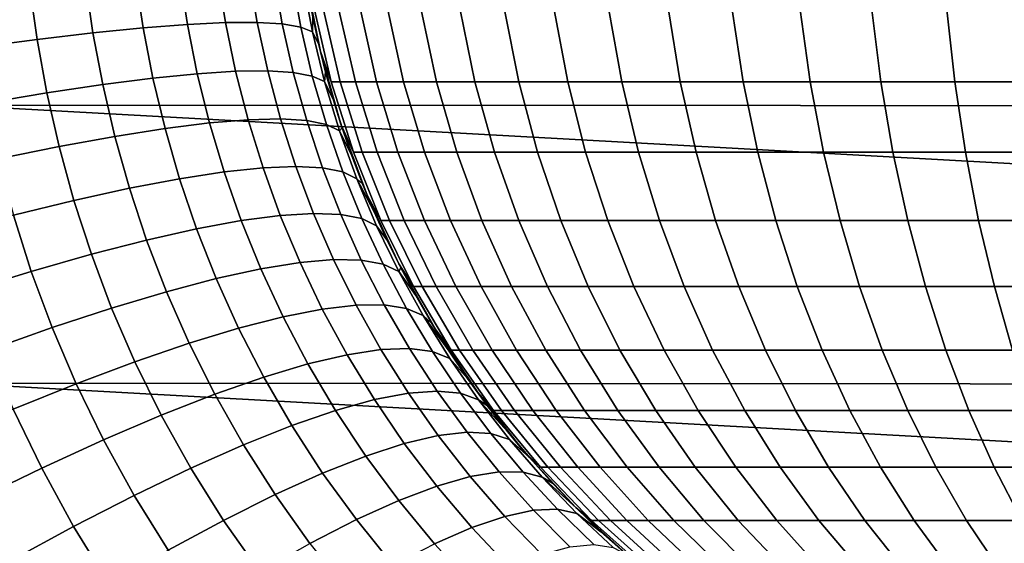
# Model space of a CAD drawing. Header units: metres. Extents: x -28 to 70, y -212 to 27.
# Tile 188 of 220: x 59.74 to 63.32, y -2.6 to -0.7. Entities that reach past the tile are written whole.
import ezdxf

# ---------------------------------------------------------------- set-up
doc = ezdxf.new("R2010")
doc.units = ezdxf.units.M
doc.layers.add('solid_10_261_012_XXX', color=7, linetype='CONTINUOUS')

msp = doc.modelspace()

# ---------------------------------------------------------------- linework, layer by layer
at = {"layer": 'solid_10_261_012_XXX'}
for points in [[(59.5, 0, 94), (68.738998, -0.508068, 94.006454), (68.738998, -1.015809, 94.02581), (59.5, -1.012986, 94.025673)], [(60.490784, -0.712534, 137.1931), (60.462231, -0.53497, 137.221237), (60.324726, -0.539456, 136.89151), (60.352474, -0.718996, 136.863739)], [(60.605885, -0.711951, 137.531326), (60.576221, -0.534925, 137.559845), (60.462231, -0.53497, 137.221237), (60.490784, -0.712534, 137.1931)], [(60.697189, -0.717249, 137.876694), (60.666107, -0.539321, 137.905609), (60.576221, -0.534925, 137.559845), (60.605885, -0.711951, 137.531326)], [(60.009182, -0.749394, 136.238297), (59.982071, -0.561636, 136.265381), (59.778679, -0.579217, 135.972168), (59.805946, -0.773176, 135.945419)], [(60.191666, -0.731304, 136.544922), (60.164398, -0.54836, 136.572342), (59.982071, -0.561636, 136.265381), (60.009182, -0.749394, 136.238297)], [(60.352474, -0.718996, 136.863739), (60.324726, -0.539456, 136.89151), (60.164398, -0.54836, 136.572342), (60.191666, -0.731304, 136.544922)], [(60.764236, -0.728403, 138.227463), (60.73143, -0.548136, 138.25676), (60.666107, -0.539321, 137.905609), (60.697189, -0.717249, 137.876694)], [(60.806683, -0.745354, 138.581802), (60.771858, -0.561325, 138.611511), (60.73143, -0.548136, 138.25676), (60.764236, -0.728403, 138.227463)], [(60.771858, -0.561325, 138.611511), (60.806683, -0.745354, 138.581802), (60.807987, -0.691487, 138.943542), (60.789326, -0.591399, 138.958725)], [(60.782089, -0.547521, 195.5), (60.835705, -0.817059, 195.5), (60.874817, -0.927435, 195.805862), (60.813877, -0.666369, 195.810135)], [(60.807987, -0.691487, 138.943542), (60.829773, -0.791946, 138.925888), (60.835705, -0.817059, 195.5), (60.782089, -0.547521, 195.5)], [(59.805946, -0.773176, 135.945419), (59.778679, -0.579217, 135.972168), (59.555252, -0.601013, 135.694214), (59.583004, -0.802526, 135.667786)], [(60.813877, -0.666369, 195.810135), (60.874817, -0.927435, 195.805862), (60.907803, -0.927435, 196.11673), (60.847321, -0.666369, 196.125351)], [(60.847321, -0.666369, 196.125351), (60.907803, -0.927435, 196.11673), (60.962902, -0.927435, 196.424454), (60.903187, -0.666369, 196.437363)], [(60.903187, -0.666369, 196.437363), (60.962902, -0.927435, 196.424454), (61.039833, -0.927435, 196.727448), (60.981194, -0.666369, 196.744598)], [(60.981194, -0.666369, 196.744598), (61.039833, -0.927435, 196.727448), (61.138206, -0.927435, 197.024185), (61.080944, -0.666369, 197.045471)], [(61.080944, -0.666369, 197.045471), (61.138206, -0.927435, 197.024185), (61.257519, -0.927435, 197.313126), (61.20192, -0.666369, 197.338455)], [(61.20192, -0.666369, 197.338455), (61.257519, -0.927435, 197.313126), (61.39716, -0.927435, 197.592819), (61.34351, -0.666369, 197.62204)], [(61.34351, -0.666369, 197.62204), (61.39716, -0.927435, 197.592819), (61.556416, -0.927435, 197.861832), (61.504993, -0.666369, 197.894806)], [(61.504993, -0.666369, 197.894806), (61.556416, -0.927435, 197.861832), (61.734478, -0.927435, 198.118774), (61.685539, -0.666369, 198.155334)], [(61.685539, -0.666369, 198.155334), (61.734478, -0.927435, 198.118774), (61.930431, -0.927435, 198.36235), (61.884232, -0.666369, 198.402313)], [(61.884232, -0.666369, 198.402313), (61.930431, -0.927435, 198.36235), (62.14328, -0.927435, 198.591309), (62.100052, -0.666369, 198.634476)], [(62.100052, -0.666369, 198.634476), (62.14328, -0.927435, 198.591309), (62.371933, -0.927435, 198.804474), (62.331898, -0.666369, 198.850616)], [(62.331898, -0.666369, 198.850616), (62.371933, -0.927435, 198.804474), (62.615227, -0.927435, 199.000778), (62.57859, -0.666369, 199.049667)], [(62.57859, -0.666369, 199.049667), (62.615227, -0.927435, 199.000778), (62.871918, -0.927435, 199.179199), (62.838863, -0.666369, 199.230591)], [(62.838863, -0.666369, 199.230591), (62.871918, -0.927435, 199.179199), (63.140694, -0.927435, 199.338852), (63.111393, -0.666369, 199.392456)], [(63.111393, -0.666369, 199.392456), (63.140694, -0.927435, 199.338852), (63.420185, -0.927435, 199.478882), (63.394787, -0.666369, 199.534454)], [(60.527676, -0.889391, 137.157532), (60.490784, -0.712534, 137.1931), (60.352474, -0.718996, 136.863739), (60.388454, -0.898211, 136.828613)], [(60.644085, -0.887852, 137.495316), (60.605885, -0.711951, 137.531326), (60.490784, -0.712534, 137.1931), (60.527676, -0.889391, 137.157532)], [(60.737095, -0.893604, 137.840225), (60.697189, -0.717249, 137.876694), (60.605885, -0.711951, 137.531326), (60.644085, -0.887852, 137.495316)], [(60.806683, -0.745354, 138.581802), (60.829773, -0.791946, 138.925888), (60.807987, -0.691487, 138.943542)], [(60.044537, -0.937482, 136.20401), (60.009182, -0.749394, 136.238297), (59.805946, -0.773176, 135.945419), (59.841599, -0.967731, 135.911514)], [(60.227135, -0.914269, 136.510223), (60.191666, -0.731304, 136.544922), (60.009182, -0.749394, 136.238297), (60.044537, -0.937482, 136.20401)], [(60.388454, -0.898211, 136.828613), (60.352474, -0.718996, 136.863739), (60.191666, -0.731304, 136.544922), (60.227135, -0.914269, 136.510223)], [(60.806225, -0.906616, 138.190521), (60.764236, -0.728403, 138.227463), (60.697189, -0.717249, 137.876694), (60.737095, -0.893604, 137.840225)], [(60.85112, -0.926823, 138.544388), (60.806683, -0.745354, 138.581802), (60.764236, -0.728403, 138.227463), (60.806225, -0.906616, 138.190521)], [(60.806683, -0.745354, 138.581802), (60.85112, -0.926823, 138.544388), (60.854767, -0.89273, 138.905777), (60.829773, -0.791946, 138.925888)], [(59.841599, -0.967731, 135.911514), (59.805946, -0.773176, 135.945419), (59.583004, -0.802526, 135.667786), (59.619354, -1.004862, 135.634247)], [(60.829773, -0.791946, 138.925888), (60.854767, -0.89273, 138.905777), (60.835705, -0.817059, 195.5)], [(60.835705, -0.817059, 195.5), (60.910301, -1.08156, 195.5), (60.955517, -1.183059, 195.800217), (60.874817, -0.927435, 195.805862)], [(60.854767, -0.89273, 138.905777), (60.88306, -0.993819, 138.883209), (60.910301, -1.08156, 195.5), (60.835705, -0.817059, 195.5)], [(60.573074, -1.065307, 137.11496), (60.527676, -0.889391, 137.157532), (60.388454, -0.898211, 136.828613), (60.432903, -1.076936, 136.78653)], [(60.69091, -1.062322, 137.45224), (60.644085, -0.887852, 137.495316), (60.527676, -0.889391, 137.157532), (60.573074, -1.065307, 137.11496)], [(60.785809, -1.067996, 137.796646), (60.737095, -0.893604, 137.840225), (60.644085, -0.887852, 137.495316), (60.69091, -1.062322, 137.45224)], [(60.857285, -1.082299, 138.146408), (60.806225, -0.906616, 138.190521), (60.737095, -0.893604, 137.840225), (60.785809, -1.067996, 137.796646)], [(60.85112, -0.926823, 138.544388), (60.88306, -0.993819, 138.883209), (60.854767, -0.89273, 138.905777)], [(60.271114, -1.09715, 136.468628), (60.227135, -0.914269, 136.510223), (60.044537, -0.937482, 136.20401), (60.088535, -1.125845, 136.162857)], [(60.432903, -1.076936, 136.78653), (60.388454, -0.898211, 136.828613), (60.227135, -0.914269, 136.510223), (60.271114, -1.09715, 136.468628)], [(60.90498, -1.10516, 138.499756), (60.85112, -0.926823, 138.544388), (60.806225, -0.906616, 138.190521), (60.857285, -1.082299, 138.146408)], [(60.85112, -0.926823, 138.544388), (60.90498, -1.10516, 138.499756), (60.914745, -1.095137, 138.858154), (60.88306, -0.993819, 138.883209)], [(60.874817, -0.927435, 195.805862), (60.955517, -1.183059, 195.800217), (60.987892, -1.183059, 196.105331), (60.907803, -0.927435, 196.11673)], [(60.907803, -0.927435, 196.11673), (60.987892, -1.183059, 196.105331), (61.041973, -1.183059, 196.407364), (60.962902, -0.927435, 196.424454)], [(60.962902, -0.927435, 196.424454), (61.041973, -1.183059, 196.407364), (61.117481, -1.183059, 196.704758), (61.039833, -0.927435, 196.727448)], [(61.039833, -0.927435, 196.727448), (61.117481, -1.183059, 196.704758), (61.214035, -1.183059, 196.996002), (61.138206, -0.927435, 197.024185)], [(61.138206, -0.927435, 197.024185), (61.214035, -1.183059, 196.996002), (61.331142, -1.183059, 197.279602), (61.257519, -0.927435, 197.313126)], [(61.257519, -0.927435, 197.313126), (61.331142, -1.183059, 197.279602), (61.468201, -1.183059, 197.554123), (61.39716, -0.927435, 197.592819)], [(61.39716, -0.927435, 197.592819), (61.468201, -1.183059, 197.554123), (61.624512, -1.183059, 197.818146), (61.556416, -0.927435, 197.861832)], [(61.556416, -0.927435, 197.861832), (61.624512, -1.183059, 197.818146), (61.799282, -1.183059, 198.070343), (61.734478, -0.927435, 198.118774)], [(61.734478, -0.927435, 198.118774), (61.799282, -1.183059, 198.070343), (61.991611, -1.183059, 198.309418), (61.930431, -0.927435, 198.36235)], [(61.930431, -0.927435, 198.36235), (61.991611, -1.183059, 198.309418), (62.200523, -1.183059, 198.534134), (62.14328, -0.927435, 198.591309)], [(62.14328, -0.927435, 198.591309), (62.200523, -1.183059, 198.534134), (62.42495, -1.183059, 198.743378), (62.371933, -0.927435, 198.804474)], [(62.371933, -0.927435, 198.804474), (62.42495, -1.183059, 198.743378), (62.663746, -1.183059, 198.93605), (62.615227, -0.927435, 199.000778)], [(62.615227, -0.927435, 199.000778), (62.663746, -1.183059, 198.93605), (62.915688, -1.183059, 199.111176), (62.871918, -0.927435, 199.179199)], [(62.871918, -0.927435, 199.179199), (62.915688, -1.183059, 199.111176), (63.179497, -1.183059, 199.267868), (63.140694, -0.927435, 199.338852)], [(63.140694, -0.927435, 199.338852), (63.179497, -1.183059, 199.267868), (63.453819, -1.183059, 199.405319), (63.420185, -0.927435, 199.478882)], [(60.088535, -1.125845, 136.162857), (60.044537, -0.937482, 136.20401), (59.841599, -0.967731, 135.911514), (59.886093, -1.162874, 135.870804)], [(59.886093, -1.162874, 135.870804), (59.841599, -0.967731, 135.911514), (59.619354, -1.004862, 135.634247), (59.664825, -1.208049, 135.593948)], [(60.88306, -0.993819, 138.883209), (60.914745, -1.095137, 138.858154), (60.910301, -1.08156, 195.5)], [(59.5, -1.012986, 94.025673), (68.738998, -1.522894, 94.058067), (68.738998, -2.028995, 94.103188), (59.5, -2.023371, 94.102615)], [(59.5, -1.012986, 94.025673), (68.738998, -1.015809, 94.02581), (68.738998, -1.522894, 94.058067)], [(60.627125, -1.240013, 137.065918), (60.573074, -1.065307, 137.11496), (60.432903, -1.076936, 136.78653), (60.486057, -1.254947, 136.738007)], [(60.746403, -1.235038, 137.402664), (60.69091, -1.062322, 137.45224), (60.573074, -1.065307, 137.11496), (60.627125, -1.240013, 137.065918)], [(60.843288, -1.240045, 137.746521), (60.785809, -1.067996, 137.796646), (60.69091, -1.062322, 137.45224), (60.746403, -1.235038, 137.402664)], [(60.917286, -1.255011, 138.095734), (60.857285, -1.082299, 138.146408), (60.785809, -1.067996, 137.796646), (60.843288, -1.240045, 137.746521)], [(60.323925, -1.279762, 136.420609), (60.271114, -1.09715, 136.468628), (60.088535, -1.125845, 136.162857), (60.141556, -1.314333, 136.115326)], [(60.486057, -1.254947, 136.738007), (60.432903, -1.076936, 136.78653), (60.271114, -1.09715, 136.468628), (60.323925, -1.279762, 136.420609)], [(60.968014, -1.279858, 138.448517), (60.90498, -1.10516, 138.499756), (60.857285, -1.082299, 138.146408), (60.917286, -1.255011, 138.095734)], [(60.90498, -1.10516, 138.499756), (60.949909, -1.19661, 138.830551), (60.914745, -1.095137, 138.858154)], [(60.90498, -1.10516, 138.499756), (60.968014, -1.279858, 138.448517), (60.988674, -1.298226, 138.8004), (60.949909, -1.19661, 138.830551)], [(60.910301, -1.08156, 195.5), (61.005421, -1.339392, 195.5), (61.0555, -1.43174, 195.793213), (60.955517, -1.183059, 195.800217)], [(60.949909, -1.19661, 138.830551), (60.988674, -1.298226, 138.8004), (61.005421, -1.339392, 195.5), (60.910301, -1.08156, 195.5)], [(60.914745, -1.095137, 138.858154), (60.949909, -1.19661, 138.830551), (60.910301, -1.08156, 195.5)], [(60.141556, -1.314333, 136.115326), (60.088535, -1.125845, 136.162857), (59.886093, -1.162874, 135.870804), (59.93988, -1.358481, 135.82373)], [(59.93988, -1.358481, 135.82373), (59.886093, -1.162874, 135.870804), (59.664825, -1.208049, 135.593948), (59.719929, -1.411983, 135.547318)], [(60.955517, -1.183059, 195.800217), (61.0555, -1.43174, 195.793213), (61.087116, -1.43174, 196.091202), (60.987892, -1.183059, 196.105331)], [(60.987892, -1.183059, 196.105331), (61.087116, -1.43174, 196.091202), (61.139935, -1.43174, 196.386185), (61.041973, -1.183059, 196.407364)], [(61.041973, -1.183059, 196.407364), (61.139935, -1.43174, 196.386185), (61.213684, -1.43174, 196.676636), (61.117481, -1.183059, 196.704758)], [(61.117481, -1.183059, 196.704758), (61.213684, -1.43174, 196.676636), (61.307983, -1.43174, 196.961075), (61.214035, -1.183059, 196.996002)], [(61.214035, -1.183059, 196.996002), (61.307983, -1.43174, 196.961075), (61.422356, -1.43174, 197.238068), (61.331142, -1.183059, 197.279602)], [(61.331142, -1.183059, 197.279602), (61.422356, -1.43174, 197.238068), (61.556217, -1.43174, 197.50618), (61.468201, -1.183059, 197.554123)], [(61.468201, -1.183059, 197.554123), (61.556217, -1.43174, 197.50618), (61.708878, -1.43174, 197.764038), (61.624512, -1.183059, 197.818146)], [(61.624512, -1.183059, 197.818146), (61.708878, -1.43174, 197.764038), (61.879566, -1.43174, 198.010345), (61.799282, -1.183059, 198.070343)], [(61.799282, -1.183059, 198.070343), (61.879566, -1.43174, 198.010345), (62.06741, -1.43174, 198.243835), (61.991611, -1.183059, 198.309418)], [(61.991611, -1.183059, 198.309418), (62.06741, -1.43174, 198.243835), (62.271446, -1.43174, 198.463318), (62.200523, -1.183059, 198.534134)], [(62.200523, -1.183059, 198.534134), (62.271446, -1.43174, 198.463318), (62.490635, -1.43174, 198.667664), (62.42495, -1.183059, 198.743378)], [(62.42495, -1.183059, 198.743378), (62.490635, -1.43174, 198.667664), (62.723854, -1.43174, 198.85585), (62.663746, -1.183059, 198.93605)], [(62.663746, -1.183059, 198.93605), (62.723854, -1.43174, 198.85585), (62.969917, -1.43174, 199.026886), (62.915688, -1.183059, 199.111176)], [(62.915688, -1.183059, 199.111176), (62.969917, -1.43174, 199.026886), (63.227566, -1.43174, 199.179916), (63.179497, -1.183059, 199.267868)], [(63.179497, -1.183059, 199.267868), (63.227566, -1.43174, 199.179916), (63.495487, -1.43174, 199.314163), (63.453819, -1.183059, 199.405319)], [(60.689953, -1.413195, 137.010971), (60.627125, -1.240013, 137.065918), (60.486057, -1.254947, 136.738007), (60.548134, -1.431955, 136.683578)], [(60.810604, -1.405655, 137.347183), (60.746403, -1.235038, 137.402664), (60.627125, -1.240013, 137.065918), (60.689953, -1.413195, 137.010971)], [(60.909466, -1.409373, 137.690491), (60.843288, -1.240045, 137.746521), (60.746403, -1.235038, 137.402664), (60.810604, -1.405655, 137.347183)], [(60.986042, -1.424331, 138.039154), (60.917286, -1.255011, 138.095734), (60.843288, -1.240045, 137.746521), (60.909466, -1.409373, 137.690491)], [(60.385868, -1.461839, 136.366684), (60.323925, -1.279762, 136.420609), (60.141556, -1.314333, 136.115326), (60.203983, -1.502695, 136.06189)], [(60.548134, -1.431955, 136.683578), (60.486057, -1.254947, 136.738007), (60.323925, -1.279762, 136.420609), (60.385868, -1.461839, 136.366684)], [(61.039936, -1.450451, 138.391373), (60.968014, -1.279858, 138.448517), (60.917286, -1.255011, 138.095734), (60.986042, -1.424331, 138.039154)], [(60.968014, -1.279858, 138.448517), (61.039936, -1.450451, 138.391373), (61.077492, -1.501621, 138.732529), (61.031155, -1.399904, 138.7677)], [(60.968014, -1.279858, 138.448517), (61.031155, -1.399904, 138.7677), (60.988674, -1.298226, 138.8004)], [(60.203983, -1.502695, 136.06189), (60.141556, -1.314333, 136.115326), (59.93988, -1.358481, 135.82373), (60.003414, -1.554313, 135.770752)], [(60.988674, -1.298226, 138.8004), (61.031155, -1.399904, 138.7677), (61.005421, -1.339392, 195.5)], [(60.003414, -1.554313, 135.770752), (59.93988, -1.358481, 135.82373), (59.719929, -1.411983, 135.547318), (59.785179, -1.616431, 135.494781)], [(61.005421, -1.339392, 195.5), (61.120476, -1.588967, 195.5), (61.174179, -1.672019, 195.784882), (61.0555, -1.43174, 195.793213)], [(61.031155, -1.399904, 138.7677), (61.077492, -1.501621, 138.732529), (61.120476, -1.588967, 195.5), (61.005421, -1.339392, 195.5)], [(59.785179, -1.616431, 135.494781), (59.719929, -1.411983, 135.547318), (59.482822, -1.474565, 135.287476), (59.550396, -1.688731, 135.235352)], [(60.761715, -1.584474, 136.950729), (60.689953, -1.413195, 137.010971), (60.548134, -1.431955, 136.683578), (60.619377, -1.607596, 136.62384)], [(60.883556, -1.573778, 137.286423), (60.810604, -1.405655, 137.347183), (60.689953, -1.413195, 137.010971), (60.761715, -1.584474, 136.950729)], [(60.984287, -1.575562, 137.629211), (60.909466, -1.409373, 137.690491), (60.810604, -1.405655, 137.347183), (60.883556, -1.573778, 137.286423)], [(61.063393, -1.589817, 137.977341), (60.986042, -1.424331, 138.039154), (60.909466, -1.409373, 137.690491), (60.984287, -1.575562, 137.629211)], [(61.120464, -1.616469, 138.329025), (61.039936, -1.450451, 138.391373), (60.986042, -1.424331, 138.039154), (61.063393, -1.589817, 137.977341)], [(60.457279, -1.643024, 136.307434), (60.385868, -1.461839, 136.366684), (60.203983, -1.502695, 136.06189), (60.276241, -1.690579, 136.003098)], [(60.619377, -1.607596, 136.62384), (60.548134, -1.431955, 136.683578), (60.385868, -1.461839, 136.366684), (60.457279, -1.643024, 136.307434)], [(61.039936, -1.450451, 138.391373), (61.120464, -1.616469, 138.329025), (61.127811, -1.603283, 138.694901), (61.077492, -1.501621, 138.732529)], [(61.0555, -1.43174, 195.793213), (61.174179, -1.672019, 195.784882), (61.204899, -1.672019, 196.074432), (61.087116, -1.43174, 196.091202)], [(61.087116, -1.43174, 196.091202), (61.204899, -1.672019, 196.074432), (61.256218, -1.672019, 196.361038), (61.139935, -1.43174, 196.386185)], [(61.139935, -1.43174, 196.386185), (61.256218, -1.672019, 196.361038), (61.327873, -1.672019, 196.64325), (61.213684, -1.43174, 196.676636)], [(61.213684, -1.43174, 196.676636), (61.327873, -1.672019, 196.64325), (61.419498, -1.672019, 196.919632), (61.307983, -1.43174, 196.961075)], [(61.307983, -1.43174, 196.961075), (61.419498, -1.672019, 196.919632), (61.530628, -1.672019, 197.188766), (61.422356, -1.43174, 197.238068)], [(61.422356, -1.43174, 197.238068), (61.530628, -1.672019, 197.188766), (61.66069, -1.672019, 197.449265), (61.556217, -1.43174, 197.50618)], [(61.556217, -1.43174, 197.50618), (61.66069, -1.672019, 197.449265), (61.809021, -1.672019, 197.699814), (61.708878, -1.43174, 197.764038)], [(61.708878, -1.43174, 197.764038), (61.809021, -1.672019, 197.699814), (61.974869, -1.672019, 197.939133), (61.879566, -1.43174, 198.010345)], [(61.879566, -1.43174, 198.010345), (61.974869, -1.672019, 197.939133), (62.157383, -1.672019, 198.166), (62.06741, -1.43174, 198.243835)], [(62.06741, -1.43174, 198.243835), (62.157383, -1.672019, 198.166), (62.355629, -1.672019, 198.379257), (62.271446, -1.43174, 198.463318)], [(62.271446, -1.43174, 198.463318), (62.355629, -1.672019, 198.379257), (62.5686, -1.672019, 198.577805), (62.490635, -1.43174, 198.667664)], [(62.490635, -1.43174, 198.667664), (62.5686, -1.672019, 198.577805), (62.795204, -1.672019, 198.760651), (62.723854, -1.43174, 198.85585)], [(62.723854, -1.43174, 198.85585), (62.795204, -1.672019, 198.760651), (63.034286, -1.672019, 198.926834), (62.969917, -1.43174, 199.026886)], [(62.969917, -1.43174, 199.026886), (63.034286, -1.672019, 198.926834), (63.284626, -1.672019, 199.075516), (63.227566, -1.43174, 199.179916)], [(63.227566, -1.43174, 199.179916), (63.284626, -1.672019, 199.075516), (63.544949, -1.672019, 199.205963), (63.495487, -1.43174, 199.314163)], [(61.077492, -1.501621, 138.732529), (61.127811, -1.603283, 138.694901), (61.120476, -1.588967, 195.5)], [(60.276241, -1.690579, 136.003098), (60.203983, -1.502695, 136.06189), (60.003414, -1.554313, 135.770752), (60.077194, -1.750017, 135.712418)], [(60.077194, -1.750017, 135.712418), (60.003414, -1.554313, 135.770752), (59.785179, -1.616431, 135.494781), (59.861149, -1.821035, 135.436859)], [(60.965313, -1.739007, 137.2211), (60.883556, -1.573778, 137.286423), (60.761715, -1.584474, 136.950729), (60.842552, -1.753448, 136.88588)], [(61.067688, -1.738211, 137.5634), (60.984287, -1.575562, 137.629211), (60.883556, -1.573778, 137.286423), (60.965313, -1.739007, 137.2211)], [(60.700039, -1.78146, 136.559464), (60.619377, -1.607596, 136.62384), (60.457279, -1.643024, 136.307434), (60.538494, -1.822899, 136.243484)], [(60.842552, -1.753448, 136.88588), (60.761715, -1.584474, 136.950729), (60.619377, -1.607596, 136.62384), (60.700039, -1.78146, 136.559464)], [(61.149158, -1.751064, 137.911041), (61.063393, -1.589817, 137.977341), (60.984287, -1.575562, 137.629211), (61.067688, -1.738211, 137.5634)], [(61.209305, -1.7775, 138.262238), (61.120464, -1.616469, 138.329025), (61.063393, -1.589817, 137.977341), (61.149158, -1.751064, 137.911041)], [(61.120464, -1.616469, 138.329025), (61.182232, -1.70475, 138.654816), (61.127811, -1.603283, 138.694901)], [(61.120476, -1.588967, 195.5), (61.254761, -1.828745, 195.5), (61.310856, -1.902486, 195.775314), (61.174179, -1.672019, 195.784882)], [(61.182232, -1.70475, 138.654816), (61.240788, -1.80575, 138.612381), (61.254761, -1.828745, 195.5), (61.120476, -1.588967, 195.5)], [(61.127811, -1.603283, 138.694901), (61.182232, -1.70475, 138.654816), (61.120476, -1.588967, 195.5)], [(59.861149, -1.821035, 135.436859), (59.785179, -1.616431, 135.494781), (59.550396, -1.688731, 135.235352), (59.629211, -1.903271, 135.177826)], [(60.538494, -1.822899, 136.243484), (60.457279, -1.643024, 136.307434), (60.276241, -1.690579, 136.003098), (60.358746, -1.877555, 135.93959)], [(61.120464, -1.616469, 138.329025), (61.209305, -1.7775, 138.262238), (61.240788, -1.80575, 138.612381), (61.182232, -1.70475, 138.654816)], [(61.174179, -1.672019, 195.784882), (61.310856, -1.902486, 195.775314), (61.340546, -1.902486, 196.055115), (61.204899, -1.672019, 196.074432)], [(61.204899, -1.672019, 196.074432), (61.340546, -1.902486, 196.055115), (61.390141, -1.902486, 196.332092), (61.256218, -1.672019, 196.361038)], [(61.256218, -1.672019, 196.361038), (61.390141, -1.902486, 196.332092), (61.459385, -1.902486, 196.604813), (61.327873, -1.672019, 196.64325)], [(61.327873, -1.672019, 196.64325), (61.459385, -1.902486, 196.604813), (61.547928, -1.902486, 196.871902), (61.419498, -1.672019, 196.919632)], [(61.419498, -1.672019, 196.919632), (61.547928, -1.902486, 196.871902), (61.655319, -1.902486, 197.131973), (61.530628, -1.672019, 197.188766)], [(61.530628, -1.672019, 197.188766), (61.655319, -1.902486, 197.131973), (61.78101, -1.902486, 197.383728), (61.66069, -1.672019, 197.449265)], [(61.66069, -1.672019, 197.449265), (61.78101, -1.902486, 197.383728), (61.924355, -1.902486, 197.625854), (61.809021, -1.672019, 197.699814)], [(61.809021, -1.672019, 197.699814), (61.924355, -1.902486, 197.625854), (62.084625, -1.902486, 197.857117), (61.974869, -1.672019, 197.939133)], [(61.974869, -1.672019, 197.939133), (62.084625, -1.902486, 197.857117), (62.261002, -1.902486, 198.076355), (62.157383, -1.672019, 198.166)], [(62.157383, -1.672019, 198.166), (62.261002, -1.902486, 198.076355), (62.452583, -1.902486, 198.28244), (62.355629, -1.672019, 198.379257)], [(62.355629, -1.672019, 198.379257), (62.452583, -1.902486, 198.28244), (62.65839, -1.902486, 198.474319), (62.5686, -1.672019, 198.577805)], [(62.5686, -1.672019, 198.577805), (62.65839, -1.902486, 198.474319), (62.877377, -1.902486, 198.651001), (62.795204, -1.672019, 198.760651)], [(62.795204, -1.672019, 198.760651), (62.877377, -1.902486, 198.651001), (63.108421, -1.902486, 198.8116), (63.034286, -1.672019, 198.926834)], [(63.034286, -1.672019, 198.926834), (63.108421, -1.902486, 198.8116), (63.350342, -1.902486, 198.955292), (63.284626, -1.672019, 199.075516)], [(63.284626, -1.672019, 199.075516), (63.350342, -1.902486, 198.955292), (63.60191, -1.902486, 199.081345), (63.544949, -1.672019, 199.205963)], [(60.358746, -1.877555, 135.93959), (60.276241, -1.690579, 136.003098), (60.077194, -1.750017, 135.712418), (60.161709, -1.945148, 135.649307)], [(60.161709, -1.945148, 135.649307), (60.077194, -1.750017, 135.712418), (59.861149, -1.821035, 135.436859), (59.948395, -2.025333, 135.374146)], [(61.055874, -1.900952, 137.151947), (60.965313, -1.739007, 137.2211), (60.842552, -1.753448, 136.88588), (60.932571, -1.919703, 136.817139)], [(61.159576, -1.896951, 137.49382), (61.067688, -1.738211, 137.5634), (60.965313, -1.739007, 137.2211), (61.055874, -1.900952, 137.151947)], [(61.243149, -1.907721, 137.841019), (61.149158, -1.751064, 137.911041), (61.067688, -1.738211, 137.5634), (61.159576, -1.896951, 137.49382)], [(61.30616, -1.933207, 138.191772), (61.209305, -1.7775, 138.262238), (61.149158, -1.751064, 137.911041), (61.243149, -1.907721, 137.841019)], [(60.790298, -1.95311, 136.491104), (60.700039, -1.78146, 136.559464), (60.538494, -1.822899, 136.243484), (60.62978, -2.001001, 136.175522)], [(60.932571, -1.919703, 136.817139), (60.842552, -1.753448, 136.88588), (60.700039, -1.78146, 136.559464), (60.790298, -1.95311, 136.491104)], [(61.209305, -1.7775, 138.262238), (61.30616, -1.933207, 138.191772), (61.370453, -2.00535, 138.520996), (61.30352, -1.906032, 138.567719)], [(61.209305, -1.7775, 138.262238), (61.30352, -1.906032, 138.567719), (61.240788, -1.80575, 138.612381)], [(59.948395, -2.025333, 135.374146), (59.861149, -1.821035, 135.436859), (59.629211, -1.903271, 135.177826), (59.719887, -2.117701, 135.115479)], [(60.62978, -2.001001, 136.175522), (60.538494, -1.822899, 136.243484), (60.358746, -1.877555, 135.93959), (60.451836, -2.063132, 135.872009)], [(61.240788, -1.80575, 138.612381), (61.30352, -1.906032, 138.567719), (61.254761, -1.828745, 195.5)], [(61.254761, -1.828745, 195.5), (61.40744, -2.057248, 195.5), (61.464733, -2.121789, 195.764526), (61.310856, -1.902486, 195.775314)], [(61.30352, -1.906032, 138.567719), (61.370453, -2.00535, 138.520996), (61.40744, -2.057248, 195.5), (61.254761, -1.828745, 195.5)], [(60.451836, -2.063132, 135.872009), (60.358746, -1.877555, 135.93959), (60.161709, -1.945148, 135.649307), (60.257378, -2.139185, 135.582092)], [(61.03186, -2.082773, 136.745193), (60.932571, -1.919703, 136.817139), (60.790298, -1.95311, 136.491104), (60.890339, -2.122044, 136.419495)], [(61.155243, -2.059178, 137.079666), (61.055874, -1.900952, 137.151947), (60.932571, -1.919703, 136.817139), (61.03186, -2.082773, 136.745193)], [(61.259853, -2.05138, 137.421204), (61.159576, -1.896951, 137.49382), (61.055874, -1.900952, 137.151947), (61.155243, -2.059178, 137.079666)], [(61.345154, -2.059418, 137.768066), (61.243149, -1.907721, 137.841019), (61.159576, -1.896951, 137.49382), (61.259853, -2.05138, 137.421204)], [(61.410717, -2.083251, 138.118469), (61.30616, -1.933207, 138.191772), (61.243149, -1.907721, 137.841019), (61.345154, -2.059418, 137.768066)], [(61.310856, -1.902486, 195.775314), (61.464733, -2.121789, 195.764526), (61.493259, -2.121789, 196.033371), (61.340546, -1.902486, 196.055115)], [(61.340546, -1.902486, 196.055115), (61.493259, -2.121789, 196.033371), (61.540909, -2.121789, 196.2995), (61.390141, -1.902486, 196.332092)], [(61.390141, -1.902486, 196.332092), (61.540909, -2.121789, 196.2995), (61.607445, -2.121789, 196.561539), (61.459385, -1.902486, 196.604813)], [(61.459385, -1.902486, 196.604813), (61.607445, -2.121789, 196.561539), (61.69252, -2.121789, 196.818161), (61.547928, -1.902486, 196.871902)], [(61.547928, -1.902486, 196.871902), (61.69252, -2.121789, 196.818161), (61.795704, -2.121789, 197.068039), (61.655319, -1.902486, 197.131973)], [(61.655319, -1.902486, 197.131973), (61.795704, -2.121789, 197.068039), (61.91647, -2.121789, 197.309937), (61.78101, -1.902486, 197.383728)], [(61.78101, -1.902486, 197.383728), (61.91647, -2.121789, 197.309937), (62.054199, -2.121789, 197.542572), (61.924355, -1.902486, 197.625854)], [(61.924355, -1.902486, 197.625854), (62.054199, -2.121789, 197.542572), (62.208191, -2.121789, 197.764786), (62.084625, -1.902486, 197.857117)], [(62.084625, -1.902486, 197.857117), (62.208191, -2.121789, 197.764786), (62.377659, -2.121789, 197.975433), (62.261002, -1.902486, 198.076355)], [(62.261002, -1.902486, 198.076355), (62.377659, -2.121789, 197.975433), (62.561733, -2.121789, 198.173447), (62.452583, -1.902486, 198.28244)], [(62.452583, -1.902486, 198.28244), (62.561733, -2.121789, 198.173447), (62.75948, -2.121789, 198.357803), (62.65839, -1.902486, 198.474319)], [(62.65839, -1.902486, 198.474319), (62.75948, -2.121789, 198.357803), (62.969887, -2.121789, 198.527573), (62.877377, -1.902486, 198.651001)], [(62.877377, -1.902486, 198.651001), (62.969887, -2.121789, 198.527573), (63.191883, -2.121789, 198.681885), (63.108421, -1.902486, 198.8116)], [(63.108421, -1.902486, 198.8116), (63.191883, -2.121789, 198.681885), (63.424328, -2.121789, 198.819946), (63.350342, -1.902486, 198.955292)], [(60.257378, -2.139185, 135.582092), (60.161709, -1.945148, 135.649307), (59.948395, -2.025333, 135.374146), (60.04739, -2.228773, 135.307251)], [(60.890339, -2.122044, 136.419495), (60.790298, -1.95311, 136.491104), (60.62978, -2.001001, 136.175522), (60.7314, -2.17679, 136.104233)], [(61.30616, -1.933207, 138.191772), (61.410717, -2.083251, 138.118469), (61.441586, -2.103445, 138.472504), (61.370453, -2.00535, 138.520996)], [(60.7314, -2.17679, 136.104233), (60.62978, -2.001001, 136.175522), (60.451836, -2.063132, 135.872009), (60.555851, -2.246732, 135.80101)], [(59.5, -2.023371, 94.102615), (68.738998, -2.533788, 94.161148), (68.738998, -3.036944, 94.231918), (59.5, -3.028562, 94.230637)], [(59.5, -2.023371, 94.102615), (68.738998, -2.028995, 94.103188), (68.738998, -2.533788, 94.161148)], [(60.04739, -2.228773, 135.307251), (59.948395, -2.025333, 135.374146), (59.719887, -2.117701, 135.115479), (59.822956, -2.331438, 135.04892)], [(61.370453, -2.00535, 138.520996), (61.441586, -2.103445, 138.472504), (61.40744, -2.057248, 195.5)], [(60.555851, -2.246732, 135.80101), (60.451836, -2.063132, 135.872009), (60.257378, -2.139185, 135.582092), (60.364594, -2.331513, 135.511398)], [(61.263397, -2.213225, 137.005066), (61.155243, -2.059178, 137.079666), (61.03186, -2.082773, 136.745193), (61.140491, -2.242149, 136.670837)], [(61.368408, -2.201081, 137.346344), (61.259853, -2.05138, 137.421204), (61.155243, -2.059178, 137.079666), (61.263397, -2.213225, 137.005066)], [(61.454979, -2.20578, 137.692963), (61.345154, -2.059418, 137.768066), (61.259853, -2.05138, 137.421204), (61.368408, -2.201081, 137.346344)], [(61.522675, -2.227297, 138.043106), (61.410717, -2.083251, 138.118469), (61.345154, -2.059418, 137.768066), (61.454979, -2.20578, 137.692963)], [(61.40744, -2.057248, 195.5), (61.577579, -2.273068, 195.5), (61.634903, -2.32864, 195.752594), (61.464733, -2.121789, 195.764526)], [(61.441586, -2.103445, 138.472504), (61.516853, -2.199983, 138.422424), (61.577579, -2.273068, 195.5), (61.40744, -2.057248, 195.5)], [(61.140491, -2.242149, 136.670837), (61.03186, -2.082773, 136.745193), (60.890339, -2.122044, 136.419495), (61.000313, -2.287705, 136.345367)], [(61.410717, -2.083251, 138.118469), (61.522675, -2.227297, 138.043106), (61.596134, -2.294616, 138.371002), (61.516853, -2.199983, 138.422424)], [(61.410717, -2.083251, 138.118469), (61.516853, -2.199983, 138.422424), (61.441586, -2.103445, 138.472504)], [(59.822956, -2.331438, 135.04892), (59.719887, -2.117701, 135.115479), (59.477356, -2.22178, 134.874664), (59.585213, -2.446655, 134.808395)], [(60.364594, -2.331513, 135.511398), (60.257378, -2.139185, 135.582092), (60.04739, -2.228773, 135.307251), (60.158604, -2.4307, 135.236832)], [(61.000313, -2.287705, 136.345367), (60.890339, -2.122044, 136.419495), (60.7314, -2.17679, 136.104233), (60.843582, -2.349662, 136.030334)], [(61.464733, -2.121789, 195.764526), (61.634903, -2.32864, 195.752594), (61.662144, -2.32864, 196.009323), (61.493259, -2.121789, 196.033371)], [(61.493259, -2.121789, 196.033371), (61.662144, -2.32864, 196.009323), (61.707645, -2.32864, 196.263443), (61.540909, -2.121789, 196.2995)], [(61.540909, -2.121789, 196.2995), (61.707645, -2.32864, 196.263443), (61.771179, -2.32864, 196.513672), (61.607445, -2.121789, 196.561539)], [(61.607445, -2.121789, 196.561539), (61.771179, -2.32864, 196.513672), (61.852421, -2.32864, 196.758728), (61.69252, -2.121789, 196.818161)], [(61.69252, -2.121789, 196.818161), (61.852421, -2.32864, 196.758728), (61.950951, -2.32864, 196.997345), (61.795704, -2.121789, 197.068039)], [(61.795704, -2.121789, 197.068039), (61.950951, -2.32864, 196.997345), (62.066273, -2.32864, 197.228333), (61.91647, -2.121789, 197.309937)], [(61.91647, -2.121789, 197.309937), (62.066273, -2.32864, 197.228333), (62.197792, -2.32864, 197.450485), (62.054199, -2.121789, 197.542572)], [(62.054199, -2.121789, 197.542572), (62.197792, -2.32864, 197.450485), (62.344841, -2.32864, 197.662674), (62.208191, -2.121789, 197.764786)], [(62.208191, -2.121789, 197.764786), (62.344841, -2.32864, 197.662674), (62.506668, -2.32864, 197.863831), (62.377659, -2.121789, 197.975433)], [(62.377659, -2.121789, 197.975433), (62.506668, -2.32864, 197.863831), (62.682446, -2.32864, 198.052902), (62.561733, -2.121789, 198.173447)], [(62.561733, -2.121789, 198.173447), (62.682446, -2.32864, 198.052902), (62.871277, -2.32864, 198.228958), (62.75948, -2.121789, 198.357803)], [(62.75948, -2.121789, 198.357803), (62.871277, -2.32864, 198.228958), (63.072197, -2.32864, 198.391068), (62.969887, -2.121789, 198.527573)], [(62.969887, -2.121789, 198.527573), (63.072197, -2.32864, 198.391068), (63.28418, -2.32864, 198.538422), (63.191883, -2.121789, 198.681885)], [(63.191883, -2.121789, 198.681885), (63.28418, -2.32864, 198.538422), (63.506145, -2.32864, 198.670258), (63.424328, -2.121789, 198.819946)], [(60.843582, -2.349662, 136.030334), (60.7314, -2.17679, 136.104233), (60.555851, -2.246732, 135.80101), (60.671093, -2.427703, 135.727325)], [(61.380302, -2.362636, 136.928894), (61.263397, -2.213225, 137.005066), (61.140491, -2.242149, 136.670837), (61.258499, -2.397314, 136.594803)], [(61.485119, -2.34566, 137.270035), (61.368408, -2.201081, 137.346344), (61.263397, -2.213225, 137.005066), (61.380302, -2.362636, 136.928894)], [(61.572411, -2.346473, 137.616486), (61.454979, -2.20578, 137.692963), (61.368408, -2.201081, 137.346344), (61.485119, -2.34566, 137.270035)], [(61.641731, -2.365071, 137.966492), (61.522675, -2.227297, 138.043106), (61.454979, -2.20578, 137.692963), (61.572411, -2.346473, 137.616486)], [(61.516853, -2.199983, 138.422424), (61.596134, -2.294616, 138.371002), (61.577579, -2.273068, 195.5)], [(60.158604, -2.4307, 135.236832), (60.04739, -2.228773, 135.307251), (59.822956, -2.331438, 135.04892), (59.938927, -2.543786, 134.97876)], [(60.671093, -2.427703, 135.727325), (60.555851, -2.246732, 135.80101), (60.364594, -2.331513, 135.511398), (60.483727, -2.521428, 135.437912)], [(61.258499, -2.397314, 136.594803), (61.140491, -2.242149, 136.670837), (61.000313, -2.287705, 136.345367), (61.120327, -2.449517, 136.269485)], [(61.522675, -2.227297, 138.043106), (61.641731, -2.365071, 137.966492), (61.679119, -2.386842, 138.318726), (61.596134, -2.294616, 138.371002)], [(61.120327, -2.449517, 136.269485), (61.000313, -2.287705, 136.345367), (60.843582, -2.349662, 136.030334), (60.966496, -2.51898, 135.95459)], [(61.577579, -2.273068, 195.5), (61.764126, -2.474874, 195.5), (61.820374, -2.521826, 195.739594), (61.634903, -2.32864, 195.752594)], [(61.596134, -2.294616, 138.371002), (61.679119, -2.386842, 138.318726), (61.764126, -2.474874, 195.5), (61.577579, -2.273068, 195.5)], [(59.938927, -2.543786, 134.97876), (59.822956, -2.331438, 135.04892), (59.585213, -2.446655, 134.808395), (59.706692, -2.670194, 134.738464)], [(60.483727, -2.521428, 135.437912), (60.364594, -2.331513, 135.511398), (60.158604, -2.4307, 135.236832), (60.282444, -2.630361, 135.163559)], [(60.966496, -2.51898, 135.95459), (60.843582, -2.349662, 136.030334), (60.671093, -2.427703, 135.727325), (60.797783, -2.605346, 135.651718)], [(61.609848, -2.484713, 137.193054), (61.485119, -2.34566, 137.270035), (61.380302, -2.362636, 136.928894), (61.505886, -2.506938, 136.851944)], [(61.697231, -2.481163, 137.539459), (61.572411, -2.346473, 137.616486), (61.485119, -2.34566, 137.270035), (61.609848, -2.484713, 137.193054)], [(61.767593, -2.496307, 137.88942), (61.641731, -2.365071, 137.966492), (61.572411, -2.346473, 137.616486), (61.697231, -2.481163, 137.539459)], [(61.634903, -2.32864, 195.752594), (61.820374, -2.521826, 195.739594), (61.84621, -2.521826, 195.983109), (61.662144, -2.32864, 196.009323)], [(61.662144, -2.32864, 196.009323), (61.84621, -2.521826, 195.983109), (61.88937, -2.521826, 196.224167), (61.707645, -2.32864, 196.263443)], [(61.707645, -2.32864, 196.263443), (61.88937, -2.521826, 196.224167), (61.949635, -2.521826, 196.461502), (61.771179, -2.32864, 196.513672)], [(61.771179, -2.32864, 196.513672), (61.949635, -2.521826, 196.461502), (62.026695, -2.521826, 196.693954), (61.852421, -2.32864, 196.758728)], [(61.852421, -2.32864, 196.758728), (62.026695, -2.521826, 196.693954), (62.120155, -2.521826, 196.920288), (61.950951, -2.32864, 196.997345)], [(61.950951, -2.32864, 196.997345), (62.120155, -2.521826, 196.920288), (62.229542, -2.521826, 197.139389), (62.066273, -2.32864, 197.228333)], [(62.066273, -2.32864, 197.228333), (62.229542, -2.521826, 197.139389), (62.354294, -2.521826, 197.350113), (62.197792, -2.32864, 197.450485)], [(62.197792, -2.32864, 197.450485), (62.354294, -2.521826, 197.350113), (62.493774, -2.521826, 197.551376), (62.344841, -2.32864, 197.662674)], [(62.344841, -2.32864, 197.662674), (62.493774, -2.521826, 197.551376), (62.647274, -2.521826, 197.742188), (62.506668, -2.32864, 197.863831)], [(62.506668, -2.32864, 197.863831), (62.647274, -2.521826, 197.742188), (62.814007, -2.521826, 197.921539), (62.682446, -2.32864, 198.052902)], [(62.682446, -2.32864, 198.052902), (62.814007, -2.521826, 197.921539), (62.993118, -2.521826, 198.088516), (62.871277, -2.32864, 198.228958)], [(62.871277, -2.32864, 198.228958), (62.993118, -2.521826, 198.088516), (63.183701, -2.521826, 198.242294), (63.072197, -2.32864, 198.391068)], [(63.072197, -2.32864, 198.391068), (63.183701, -2.521826, 198.242294), (63.384777, -2.521826, 198.382065), (63.28418, -2.32864, 198.538422)], [(63.28418, -2.32864, 198.538422), (63.384777, -2.521826, 198.382065), (63.595318, -2.521826, 198.507111), (63.506145, -2.32864, 198.670258)], [(61.505886, -2.506938, 136.851944), (61.380302, -2.362636, 136.928894), (61.258499, -2.397314, 136.594803), (61.38588, -2.547725, 136.517899)], [(61.641731, -2.365071, 137.966492), (61.767593, -2.496307, 137.88942), (61.855278, -2.562785, 138.212845), (61.76561, -2.476357, 138.265839)], [(61.641731, -2.365071, 137.966492), (61.76561, -2.476357, 138.265839), (61.679119, -2.386842, 138.318726)], [(61.679119, -2.386842, 138.318726), (61.76561, -2.476357, 138.265839), (61.764126, -2.474874, 195.5)], [(60.282444, -2.630361, 135.163559), (60.158604, -2.4307, 135.236832), (59.938927, -2.543786, 134.97876), (60.068272, -2.753944, 134.90567)], [(60.797783, -2.605346, 135.651718), (60.671093, -2.427703, 135.727325), (60.483727, -2.521428, 135.437912), (60.615059, -2.708175, 135.362427)], [(61.38588, -2.547725, 136.517899), (61.258499, -2.397314, 136.594803), (61.120327, -2.449517, 136.269485), (61.250439, -2.606866, 136.192627)], [(61.250439, -2.606866, 136.192627), (61.120327, -2.449517, 136.269485), (60.966496, -2.51898, 135.95459), (61.100258, -2.684059, 135.877762)], [(61.742424, -2.617813, 137.11618), (61.609848, -2.484713, 137.193054), (61.505886, -2.506938, 136.851944), (61.640045, -2.645627, 136.775009)], [(61.829208, -2.6095, 137.462662), (61.697231, -2.481163, 137.539459), (61.609848, -2.484713, 137.193054), (61.742424, -2.617813, 137.11618)], [(61.899956, -2.620732, 137.812683), (61.767593, -2.496307, 137.88942), (61.697231, -2.481163, 137.539459), (61.829208, -2.6095, 137.462662)], [(61.764126, -2.474874, 195.5), (61.965931, -2.661421, 195.5), (62.020046, -2.700212, 195.725601), (61.820374, -2.521826, 195.739594)], [(61.855278, -2.562785, 138.212845), (61.947762, -2.645795, 138.160156), (61.965931, -2.661421, 195.5), (61.764126, -2.474874, 195.5)], [(61.76561, -2.476357, 138.265839), (61.855278, -2.562785, 138.212845), (61.764126, -2.474874, 195.5)], [(61.767593, -2.496307, 137.88942), (61.899956, -2.620732, 137.812683), (61.947762, -2.645795, 138.160156), (61.855278, -2.562785, 138.212845)], [(60.615059, -2.708175, 135.362427), (60.483727, -2.521428, 135.437912), (60.282444, -2.630361, 135.163559), (60.419254, -2.826941, 135.088181)], [(61.100258, -2.684059, 135.877762), (60.966496, -2.51898, 135.95459), (60.797783, -2.605346, 135.651718), (60.936104, -2.778909, 135.574921)], [(61.640045, -2.645627, 136.775009), (61.505886, -2.506938, 136.851944), (61.38588, -2.547725, 136.517899), (61.522594, -2.692801, 136.440903)], [(61.820374, -2.521826, 195.739594), (62.020046, -2.700212, 195.725601), (62.044376, -2.700212, 195.954895), (61.84621, -2.521826, 195.983109)], [(61.84621, -2.521826, 195.983109), (62.044376, -2.700212, 195.954895), (62.085014, -2.700212, 196.18187), (61.88937, -2.521826, 196.224167)], [(61.88937, -2.521826, 196.224167), (62.085014, -2.700212, 196.18187), (62.141762, -2.700212, 196.40535), (61.949635, -2.521826, 196.461502)], [(61.949635, -2.521826, 196.461502), (62.141762, -2.700212, 196.40535), (62.214317, -2.700212, 196.624207), (62.026695, -2.521826, 196.693954)], [(62.026695, -2.521826, 196.693954), (62.214317, -2.700212, 196.624207), (62.302322, -2.700212, 196.837341), (62.120155, -2.521826, 196.920288)], [(62.120155, -2.521826, 196.920288), (62.302322, -2.700212, 196.837341), (62.405319, -2.700212, 197.043625), (62.229542, -2.521826, 197.139389)], [(62.229542, -2.521826, 197.139389), (62.405319, -2.700212, 197.043625), (62.522785, -2.700212, 197.24205), (62.354294, -2.521826, 197.350113)], [(62.354294, -2.521826, 197.350113), (62.522785, -2.700212, 197.24205), (62.654118, -2.700212, 197.431564), (62.493774, -2.521826, 197.551376)], [(62.493774, -2.521826, 197.551376), (62.654118, -2.700212, 197.431564), (62.798653, -2.700212, 197.611221), (62.647274, -2.521826, 197.742188)], [(62.647274, -2.521826, 197.742188), (62.798653, -2.700212, 197.611221), (62.955647, -2.700212, 197.78009), (62.814007, -2.521826, 197.921539)], [(62.814007, -2.521826, 197.921539), (62.955647, -2.700212, 197.78009), (63.124298, -2.700212, 197.937332), (62.993118, -2.521826, 198.088516)], [(62.993118, -2.521826, 198.088516), (63.124298, -2.700212, 197.937332), (63.303745, -2.700212, 198.082123), (63.183701, -2.521826, 198.242294)], [(63.183701, -2.521826, 198.242294), (63.303745, -2.700212, 198.082123), (63.493076, -2.700212, 198.21373), (63.384777, -2.521826, 198.382065)], [(60.068272, -2.753944, 134.90567), (59.938927, -2.543786, 134.97876), (59.706692, -2.670194, 134.738464), (59.842304, -2.891546, 134.665558)], [(61.522594, -2.692801, 136.440903), (61.38588, -2.547725, 136.517899), (61.250439, -2.606866, 136.192627), (61.390667, -2.759094, 136.115555)]]:
    msp.add_3dface(points, dxfattribs=at)

doc.saveas('drawing.dxf')
